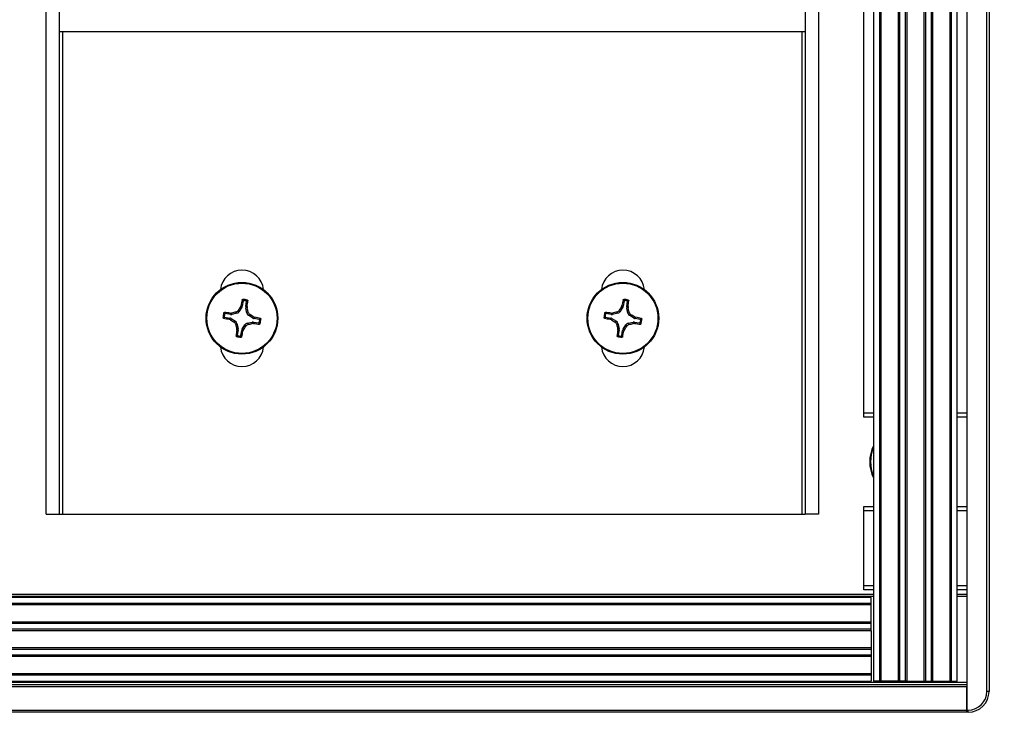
# Model space of a CAD drawing. Header units: inches. Extents: x 0.3 to 33.8, y 0.2 to 21.7.
# Tile 76 of 90: x 29.45 to 29.892, y 9.684 to 9.995. Entities that reach past the tile are written whole.
import ezdxf

# ---------------------------------------------------------------- set-up
doc = ezdxf.new("R2010")
doc.units = ezdxf.units.IN
doc.header["$MEASUREMENT"] = 0
doc.layers.add('BORDERS', color=7, linetype='Continuous')
doc.styles.add('SLDTEXTSTYLE0', font='TXT', dxfattribs={"width": 0.75})
doc.dimstyles.new('SLDDIMSTYLE3', dxfattribs={"dimtxt": 0.1377952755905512, "dimasz": 0.14, "dimexe": 0, "dimexo": 0.0625, "dimgap": 0.0344488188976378, "dimtad": 1, "dimdec": 3, "dimlfac": 10, "dimrnd": 1e-09, "dimzin": 12, "dimdsep": 46, "dimtxsty": 'SLDTEXTSTYLE0', "dimblk1": 'CLOSED', "dimblk2": 'CLOSED', "dimsah": 1, "dimcen": 0.09, "dimadec": 0, "dimazin": 3, "dimtfac": 1, "dimtdec": 3, "dimtmove": 0, "dimatfit": 0, "dimldrblk": 'CLOSED', "dimfxl": 0, "dimfrac": 2, "dimtolj": 1, "dimtzin": 12, "dimarcsym": 0})

# ---------------------------------------------------------------- blocks, each defined once
blk = doc.blocks.new('_Closed')
at = {"color": 0, "linetype": 'ByBlock', "lineweight": -2}
for p, q in [((-1, 0.166667), (0, 0)), ((-1, 0.166667), (-1, -0.166667)), ((0, 0), (-1, -0.166667)), ((0, 0), (-1, 0))]:
    blk.add_line(p, q, dxfattribs=at)
blk = doc.blocks.new('_D_7')
at = {"layer": 'BORDERS'}
for p, q in [((29.3266660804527, 11.00014288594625), (29.28468158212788, 11.00014288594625)), ((29.28468158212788, 11.00014288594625), (29.28468158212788, 10.78139288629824)), ((29.78483539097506, 11.00014288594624), (29.82681988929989, 11.00014288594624)), ((29.82681988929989, 11.00014288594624), (29.82681988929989, 10.78139288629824)), ((29.28468158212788, 10.78139288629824), (29.3266660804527, 10.78139288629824)), ((29.82681988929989, 10.78139288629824), (29.78483539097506, 10.78139288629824)), ((29.07256797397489, 9.93610306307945), (29.07256797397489, 10.61459636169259)), ((29.88506797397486, 10.23922806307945), (29.88506797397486, 10.61459636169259)), ((29.07256797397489, 10.57522628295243), (28.82256797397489, 10.57522628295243)), ((29.88506797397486, 10.57522628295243), (29.07256797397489, 10.57522628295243)), ((29.88506797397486, 10.57522628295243), (30.13506797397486, 10.57522628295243))]:
    blk.add_line(p, q, dxfattribs=at)
at = {"layer": 'BORDERS', "xscale": 0.14, "yscale": 0.14}
blk.add_blockref('_Closed', (29.07256797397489, 10.57522628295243, -0.1940375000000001), dxfattribs=at)
at = {"layer": 'BORDERS', "xscale": 0.14, "yscale": 0.14, "rotation": 180.0000000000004}
blk.add_blockref('_Closed', (29.88506797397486, 10.57522628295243, -0.1940375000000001), dxfattribs=at)
at = {"layer": 'BORDERS', "char_height": 0.1377952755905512, "attachment_point": 1, "style": 'SLDTEXTSTYLE0'}
for s, insert in [('206.4', (29.3266660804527, 10.95902032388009)), ('8.125', (29.32666606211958, 10.7528537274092))]:
    blk.add_mtext(s, dxfattribs=dict(at, insert=insert))

msp = doc.modelspace()

# ---------------------------------------------------------------- linework, layer by layer
at = {"color": 7, "linetype": 'Continuous', "lineweight": 25}
for p, q in [((29.87506797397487, 10.20823298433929), (29.87506797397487, 9.685232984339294)), ((29.88406797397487, 9.693607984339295), (29.88406797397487, 10.19985798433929)), ((29.88506797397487, 10.19985798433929), (29.88506797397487, 9.693607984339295)), ((29.83319297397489, 10.19523298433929), (29.83319297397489, 9.698232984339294)), ((29.83581155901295, 10.19523298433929), (29.83581155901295, 9.698232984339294)), ((29.83649023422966, 10.19523298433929), (29.83649023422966, 9.698232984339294)), ((29.84419571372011, 10.19523298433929), (29.84419571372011, 9.698232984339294)), ((29.84487438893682, 10.19523298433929), (29.84487438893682, 9.698232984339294)), ((29.84741155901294, 10.19523298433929), (29.84741155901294, 9.698232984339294)), ((29.84809023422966, 10.19523298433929), (29.84809023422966, 9.698232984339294)), ((29.85579571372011, 10.19523298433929), (29.85579571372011, 9.698232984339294)), ((29.85647438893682, 10.19523298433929), (29.85647438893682, 9.698232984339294)), ((29.85901155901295, 10.19523298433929), (29.85901155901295, 9.698232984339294)), ((29.85969023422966, 10.19523298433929), (29.85969023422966, 9.698232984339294)), ((29.86739571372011, 10.19523298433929), (29.86739571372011, 9.698232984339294)), ((29.86807438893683, 10.19523298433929), (29.86807438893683, 9.698232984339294)), ((29.87069297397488, 9.698232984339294), (29.87069297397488, 10.19523298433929)), ((29.46151797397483, 9.773232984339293), (29.46151797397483, 10.1202329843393)), ((29.46751797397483, 9.773232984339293), (29.46751797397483, 10.12023298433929)), ((29.80251797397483, 10.1202329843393), (29.80251797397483, 9.773232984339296)), ((29.80851797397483, 10.1202329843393), (29.80851797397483, 9.773232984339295)), ((29.82881797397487, 9.818732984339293), (29.82881797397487, 10.07473298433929)), ((29.46751797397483, 9.989957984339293), (29.80251797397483, 9.989957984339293)), ((29.46901797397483, 9.773232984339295), (29.46901797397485, 9.989957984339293)), ((29.80101797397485, 9.989957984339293), (29.80101797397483, 9.773232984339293)), ((29.54884743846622, 9.86633248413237), (29.54907924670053, 9.86689398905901)), ((29.54907924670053, 9.86689398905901), (29.54964332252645, 9.86667853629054)), ((29.55003264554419, 9.868967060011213), (29.54964332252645, 9.86667853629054)), ((29.5512168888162, 9.866410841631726), (29.551606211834, 9.868699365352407)), ((29.71994743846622, 9.86633248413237), (29.72017924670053, 9.86689398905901)), ((29.72017924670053, 9.86689398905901), (29.72074332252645, 9.86667853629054)), ((29.72113264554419, 9.868967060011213), (29.72074332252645, 9.86667853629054)), ((29.7223168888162, 9.866410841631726), (29.722706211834, 9.868699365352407)), ((29.54429011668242, 9.862881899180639), (29.54200159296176, 9.863271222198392)), ((29.5442733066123, 9.863485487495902), (29.544879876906, 9.863518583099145)), ((29.54429011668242, 9.862881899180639), (29.5442733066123, 9.863485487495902)), ((29.544879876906, 9.863518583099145), (29.54489713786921, 9.862898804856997)), ((29.54719868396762, 9.863423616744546), (29.54489713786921, 9.862898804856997)), ((29.54719868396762, 9.863423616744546), (29.54679821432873, 9.863988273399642)), ((29.54776983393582, 9.864677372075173), (29.54817030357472, 9.864112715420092)), ((29.54942664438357, 9.86611125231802), (29.54817030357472, 9.864112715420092)), ((29.54942664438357, 9.86611125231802), (29.54884743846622, 9.86633248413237)), ((29.5512168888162, 9.866410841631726), (29.55182047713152, 9.866427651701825)), ((29.55185357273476, 9.865821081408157), (29.55123379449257, 9.865803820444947)), ((29.55175860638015, 9.863502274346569), (29.55123379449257, 9.865803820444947)), ((29.55175860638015, 9.863502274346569), (29.55232326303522, 9.863902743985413)), ((29.55182047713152, 9.866427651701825), (29.55185357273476, 9.865821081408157)), ((29.55301236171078, 9.862931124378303), (29.55244770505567, 9.86253065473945)), ((29.55444624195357, 9.861274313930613), (29.55244770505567, 9.86253065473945)), ((29.71539011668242, 9.862881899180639), (29.71310159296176, 9.863271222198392)), ((29.7153733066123, 9.863485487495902), (29.715979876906, 9.863518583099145)), ((29.71539011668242, 9.862881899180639), (29.7153733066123, 9.863485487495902)), ((29.715979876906, 9.863518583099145), (29.71599713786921, 9.862898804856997)), ((29.71829868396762, 9.863423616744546), (29.71599713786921, 9.862898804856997)), ((29.71829868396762, 9.863423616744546), (29.71789821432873, 9.863988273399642)), ((29.71886983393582, 9.864677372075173), (29.71927030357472, 9.864112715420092)), ((29.72052664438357, 9.86611125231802), (29.71927030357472, 9.864112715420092)), ((29.72052664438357, 9.86611125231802), (29.71994743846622, 9.86633248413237)), ((29.7223168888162, 9.866410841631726), (29.72292047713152, 9.866427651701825)), ((29.72295357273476, 9.865821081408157), (29.72233379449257, 9.865803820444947)), ((29.72285860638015, 9.863502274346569), (29.72233379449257, 9.865803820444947)), ((29.72285860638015, 9.863502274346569), (29.72342326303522, 9.863902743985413)), ((29.72292047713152, 9.866427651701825), (29.72295357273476, 9.865821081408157)), ((29.72411236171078, 9.862931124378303), (29.72354770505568, 9.86253065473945)), ((29.72554624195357, 9.861274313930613), (29.72354770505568, 9.86253065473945)), ((29.54173389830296, 9.861697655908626), (29.54402242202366, 9.86130833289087)), ((29.54380696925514, 9.860744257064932), (29.54402242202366, 9.86130833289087)), ((29.54436847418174, 9.860512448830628), (29.54380696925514, 9.860744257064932)), ((29.54458970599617, 9.861091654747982), (29.54436847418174, 9.860512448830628)), ((29.54458970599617, 9.861091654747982), (29.54658824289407, 9.859835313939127)), ((29.54602358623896, 9.85943484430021), (29.54658824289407, 9.859835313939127)), ((29.54727734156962, 9.858863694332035), (29.54671268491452, 9.858463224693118)), ((29.54727734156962, 9.858863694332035), (29.54780215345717, 9.856562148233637)), ((29.54960930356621, 9.85625471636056), (29.55086564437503, 9.858253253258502)), ((29.55126611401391, 9.857688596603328), (29.55086564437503, 9.858253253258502)), ((29.55183726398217, 9.858942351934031), (29.55413881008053, 9.8594671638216)), ((29.55183726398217, 9.858942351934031), (29.55223773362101, 9.858377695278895)), ((29.55415607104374, 9.858847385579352), (29.55413881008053, 9.8594671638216)), ((29.55476264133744, 9.858880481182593), (29.55415607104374, 9.858847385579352)), ((29.55444624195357, 9.861274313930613), (29.554667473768, 9.861853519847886)), ((29.554667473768, 9.861853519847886), (29.55522897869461, 9.861621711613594)), ((29.55474583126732, 9.859484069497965), (29.55476264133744, 9.858880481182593)), ((29.55474583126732, 9.859484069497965), (29.557034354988, 9.859094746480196)), ((29.55522897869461, 9.861621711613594), (29.55501352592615, 9.861057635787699)), ((29.55730204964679, 9.86066831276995), (29.55501352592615, 9.861057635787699)), ((29.71283389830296, 9.861697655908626), (29.71512242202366, 9.86130833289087)), ((29.71490696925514, 9.860744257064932), (29.71512242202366, 9.86130833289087)), ((29.71546847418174, 9.860512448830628), (29.71490696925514, 9.860744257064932)), ((29.71568970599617, 9.861091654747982), (29.71546847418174, 9.860512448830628)), ((29.71568970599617, 9.861091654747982), (29.71768824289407, 9.859835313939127)), ((29.71712358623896, 9.85943484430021), (29.71768824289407, 9.859835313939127)), ((29.71837734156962, 9.858863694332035), (29.71781268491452, 9.858463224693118)), ((29.71837734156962, 9.858863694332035), (29.71890215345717, 9.856562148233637)), ((29.72070930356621, 9.85625471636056), (29.72196564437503, 9.858253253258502)), ((29.72236611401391, 9.857688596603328), (29.72196564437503, 9.858253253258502)), ((29.72293726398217, 9.858942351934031), (29.72523881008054, 9.8594671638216)), ((29.72293726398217, 9.858942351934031), (29.723337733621, 9.858377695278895)), ((29.72525607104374, 9.858847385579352), (29.72523881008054, 9.8594671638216)), ((29.72586264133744, 9.858880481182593), (29.72525607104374, 9.858847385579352)), ((29.72554624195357, 9.861274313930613), (29.725767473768, 9.861853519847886)), ((29.725767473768, 9.861853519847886), (29.72632897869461, 9.861621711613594)), ((29.72584583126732, 9.859484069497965), (29.72586264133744, 9.858880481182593)), ((29.72584583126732, 9.859484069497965), (29.728134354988, 9.859094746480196)), ((29.72632897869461, 9.861621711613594), (29.72611352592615, 9.861057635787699)), ((29.72840204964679, 9.86066831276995), (29.72611352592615, 9.861057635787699)), ((29.54718237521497, 9.856544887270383), (29.54780215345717, 9.856562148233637)), ((29.54721547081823, 9.855938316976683), (29.54718237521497, 9.856544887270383)), ((29.54781905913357, 9.855955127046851), (29.54721547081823, 9.855938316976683)), ((29.54781905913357, 9.855955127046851), (29.54742973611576, 9.85366660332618)), ((29.54900330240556, 9.853398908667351), (29.54939262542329, 9.855687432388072)), ((29.54995670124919, 9.8554719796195), (29.54939262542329, 9.855687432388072)), ((29.54960930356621, 9.85625471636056), (29.55018850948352, 9.856033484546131)), ((29.55018850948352, 9.856033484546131), (29.54995670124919, 9.8554719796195)), ((29.71828237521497, 9.856544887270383), (29.71890215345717, 9.856562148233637)), ((29.71831547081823, 9.855938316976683), (29.71828237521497, 9.856544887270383)), ((29.71891905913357, 9.855955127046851), (29.71831547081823, 9.855938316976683)), ((29.71891905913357, 9.855955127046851), (29.71852973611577, 9.85366660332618)), ((29.72010330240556, 9.853398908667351), (29.72049262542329, 9.855687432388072)), ((29.7210567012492, 9.8554719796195), (29.72049262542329, 9.855687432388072)), ((29.72070930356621, 9.85625471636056), (29.72128850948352, 9.856033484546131)), ((29.72128850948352, 9.856033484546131), (29.7210567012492, 9.8554719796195)), ((29.82881797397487, 9.816732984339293), (29.82881797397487, 9.818732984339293)), ((29.82881797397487, 9.818732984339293), (29.83319297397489, 9.818732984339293)), ((29.87069297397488, 9.818732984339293), (29.87506797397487, 9.818732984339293)), ((29.83319297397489, 9.816732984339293), (29.82881797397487, 9.816732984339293)), ((29.87506797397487, 9.816732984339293), (29.87069297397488, 9.816732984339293)), ((29.82881797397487, 9.776732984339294), (29.83319297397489, 9.776732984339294)), ((29.82881797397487, 9.774732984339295), (29.82881797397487, 9.776732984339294)), ((29.82881797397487, 9.741232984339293), (29.82881797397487, 9.774732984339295)), ((29.83319297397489, 9.774732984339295), (29.82881797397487, 9.774732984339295)), ((29.87069297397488, 9.776732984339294), (29.87506797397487, 9.776732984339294)), ((29.87506797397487, 9.774732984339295), (29.87069297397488, 9.774732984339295)), ((29.46151797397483, 9.773232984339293), (29.46751797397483, 9.773232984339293)), ((29.46751797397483, 9.773232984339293), (29.46901797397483, 9.773232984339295)), ((29.46901797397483, 9.773232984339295), (29.80101797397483, 9.773232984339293)), ((29.80101797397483, 9.773232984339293), (29.80251797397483, 9.773232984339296)), ((29.80851797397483, 9.773232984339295), (29.80251797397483, 9.773232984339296)), ((29.82881797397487, 9.739232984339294), (29.82881797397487, 9.741232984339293)), ((29.82881797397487, 9.741232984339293), (29.83319297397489, 9.741232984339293)), ((29.83319297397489, 9.739232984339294), (29.82881797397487, 9.739232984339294)), ((29.87069297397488, 9.741232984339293), (29.87506797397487, 9.741232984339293)), ((29.87506797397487, 9.739232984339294), (29.87069297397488, 9.739232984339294)), ((20.33694297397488, 9.737232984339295), (29.83319297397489, 9.737232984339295)), ((29.83319297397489, 9.736232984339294), (20.33694297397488, 9.736232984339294)), ((29.83206797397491, 9.735732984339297), (20.33806797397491, 9.735732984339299)), ((29.83206797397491, 9.733114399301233), (29.83206797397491, 9.735732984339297)), ((29.87069297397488, 9.737232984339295), (29.8750679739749, 9.737232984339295)), ((29.8750679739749, 9.736232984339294), (29.87069297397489, 9.736232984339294)), ((29.83206797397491, 9.733114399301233), (20.33806797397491, 9.733114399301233)), ((29.83206797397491, 9.732435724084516), (20.33806797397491, 9.732435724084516)), ((29.83206797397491, 9.732435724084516), (29.83206797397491, 9.733114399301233)), ((29.83206797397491, 9.724730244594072), (29.83206797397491, 9.732435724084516)), ((29.83206797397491, 9.724730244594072), (20.33806797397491, 9.724730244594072)), ((29.83206797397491, 9.724051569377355), (20.33806797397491, 9.724051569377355)), ((29.83206797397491, 9.721514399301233), (20.33806797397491, 9.721514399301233)), ((29.83206797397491, 9.720835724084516), (20.33806797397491, 9.720835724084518)), ((29.83206797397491, 9.724051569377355), (29.83206797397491, 9.724730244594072)), ((29.83206797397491, 9.721514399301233), (29.83206797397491, 9.724051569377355)), ((29.83206797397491, 9.720835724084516), (29.83206797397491, 9.721514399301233)), ((29.83206797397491, 9.720835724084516), (29.83206797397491, 9.71313024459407)), ((29.83206797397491, 9.71313024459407), (20.33806797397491, 9.713130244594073)), ((29.83206797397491, 9.712451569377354), (20.33806797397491, 9.712451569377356)), ((29.83206797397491, 9.71313024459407), (29.83206797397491, 9.712451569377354)), ((29.83206797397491, 9.712451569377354), (29.83206797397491, 9.709914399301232)), ((29.83206797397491, 9.709914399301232), (20.33806797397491, 9.709914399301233)), ((29.83206797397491, 9.709235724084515), (20.33806797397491, 9.709235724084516)), ((29.83206797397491, 9.709914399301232), (29.83206797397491, 9.709235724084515)), ((29.83206797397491, 9.709235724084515), (29.83206797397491, 9.701530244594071)), ((29.83206797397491, 9.701530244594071), (20.33806797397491, 9.701530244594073)), ((29.83206797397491, 9.700851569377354), (20.33806797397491, 9.700851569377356)), ((29.83206797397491, 9.701530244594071), (29.83206797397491, 9.700851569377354)), ((29.83206797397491, 9.700851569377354), (29.83206797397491, 9.698232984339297)), ((20.2950679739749, 9.697732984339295), (29.8750679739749, 9.697732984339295)), ((20.2950679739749, 9.696732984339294), (29.8750679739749, 9.696732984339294)), ((29.8750679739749, 9.695732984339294), (20.2950679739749, 9.695732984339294)), ((20.33806797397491, 9.698232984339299), (29.83206797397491, 9.698232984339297)), ((29.83581155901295, 9.698232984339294), (29.83319297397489, 9.698232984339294)), ((29.83649023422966, 9.698232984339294), (29.83581155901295, 9.698232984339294)), ((29.84419571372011, 9.698232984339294), (29.83649023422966, 9.698232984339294)), ((29.84487438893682, 9.698232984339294), (29.84419571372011, 9.698232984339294)), ((29.84741155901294, 9.698232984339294), (29.84487438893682, 9.698232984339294)), ((29.84809023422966, 9.698232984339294), (29.84741155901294, 9.698232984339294)), ((29.84809023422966, 9.698232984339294), (29.85579571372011, 9.698232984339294)), ((29.85579571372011, 9.698232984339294), (29.85647438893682, 9.698232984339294)), ((29.85647438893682, 9.698232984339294), (29.85901155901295, 9.698232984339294)), ((29.85901155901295, 9.698232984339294), (29.85969023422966, 9.698232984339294)), ((29.85969023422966, 9.698232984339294), (29.86739571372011, 9.698232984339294)), ((29.86739571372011, 9.698232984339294), (29.86807438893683, 9.698232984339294)), ((29.86807438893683, 9.698232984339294), (29.87069297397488, 9.698232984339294)), ((29.8750679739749, 9.685232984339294), (29.8750679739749, 9.695732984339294)), ((29.88506797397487, 9.693607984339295), (29.88406797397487, 9.693607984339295)), ((20.2950679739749, 9.685232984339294), (29.8750679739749, 9.685232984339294)), ((29.8750679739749, 9.685232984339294), (29.8750679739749, 9.684232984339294)), ((29.87506797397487, 9.685232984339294), (29.87569297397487, 9.685232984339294)), ((29.87506797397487, 9.684232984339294), (29.87506797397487, 9.685232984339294)), ((29.87569297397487, 9.684232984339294), (29.87569297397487, 9.685232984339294)), ((29.8750679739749, 9.684232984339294), (20.2950679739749, 9.684232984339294)), ((29.87569297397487, 9.684232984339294), (29.87506797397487, 9.684232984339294))]:
    msp.add_line(p, q, dxfattribs=at)
for centre, radius in [((29.54951797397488, 9.861182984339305), 0.0160999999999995), ((29.54951797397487, 9.861182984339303), 0.01575289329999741), ((29.72061797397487, 9.861182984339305), 0.0160999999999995), ((29.72061797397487, 9.861182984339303), 0.0157528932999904)]:
    msp.add_circle(centre, radius, dxfattribs=at)
for centre, radius, start, end in [((29.54951797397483, 9.873132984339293), 0.009699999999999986, 5.524228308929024, 174.4757716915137), ((29.72061797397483, 9.873132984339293), 0.009699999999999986, 5.524228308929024, 174.4757716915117), ((29.7051039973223, 9.835524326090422), 0.1591470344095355, 167.6780822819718, 168.6319195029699), ((29.54951797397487, 9.861182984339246), 0.008495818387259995, 73.06981271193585, 87.62076320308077), ((29.54951797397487, 9.861182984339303), 0.008014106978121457, 76.18372835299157, 84.50684756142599), ((29.39419965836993, 9.888415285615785), 0.1591470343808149, 352.0586564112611, 353.0124936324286), ((29.87620399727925, 9.835524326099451), 0.1591470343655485, 167.6780822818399, 168.6319195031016), ((29.72061797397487, 9.861182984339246), 0.008495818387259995, 73.06981271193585, 87.62076320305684), ((29.72061797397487, 9.861182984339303), 0.008014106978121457, 76.18372835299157, 84.50684756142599), ((29.56529965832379, 9.888415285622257), 0.1591470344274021, 352.0586564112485, 353.0124936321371), ((29.54951797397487, 9.861182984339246), 0.008495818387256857, 163.0698127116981, 177.6207632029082), ((29.54951797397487, 9.861182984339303), 0.008014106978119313, 166.1837283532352, 174.5068475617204), ((29.5222856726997, 9.705864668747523), 0.1591470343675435, 82.05865641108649, 83.0124936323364), ((29.58988036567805, 9.68387721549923), 0.1851919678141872, 103.4522607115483, 104.0633009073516), ((29.70350306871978, 9.764461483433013), 0.1851919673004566, 146.627275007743, 147.2383152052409), ((29.37221220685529, 9.820820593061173), 0.1851919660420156, 13.45226070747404, 14.06330090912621), ((29.45279647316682, 9.707197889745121), 0.1851919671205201, 56.62727500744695, 57.23831520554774), ((29.72061797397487, 9.861182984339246), 0.008495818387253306, 163.0698127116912, 177.6207632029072), ((29.72061797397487, 9.861182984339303), 0.008014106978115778, 166.1837283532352, 174.506847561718), ((29.69338567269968, 9.70586466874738), 0.1591470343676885, 82.05865641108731, 83.01249363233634), ((29.76098036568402, 9.6838772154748), 0.1851919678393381, 103.4522607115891, 104.0633009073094), ((29.87460306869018, 9.764461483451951), 0.185191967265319, 146.6272750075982, 147.2383152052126), ((29.54331220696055, 9.820820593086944), 0.1851919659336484, 13.45226070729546, 14.06330090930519), ((29.62389647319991, 9.707197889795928), 0.185191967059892, 56.62727500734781, 57.23831520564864), ((29.57517663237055, 10.01676900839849), 0.1591470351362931, 257.6780822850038, 258.6319195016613), ((29.64623947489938, 10.0151680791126), 0.1851919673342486, 236.6272750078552, 237.2383152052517), ((29.72682374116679, 9.901545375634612), 0.1851919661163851, 193.4522607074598, 194.0633009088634), ((29.3955328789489, 9.957904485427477), 0.185191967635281, 326.6272750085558, 327.2383152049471), ((29.50915558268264, 10.03848875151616), 0.1851919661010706, 283.4522607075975, 284.0633009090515), ((29.57675027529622, 10.01650130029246), 0.159147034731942, 262.058656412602, 263.0124936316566), ((29.52385931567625, 9.705596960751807), 0.1591470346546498, 77.67808228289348, 78.63191950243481), ((29.54951797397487, 9.861182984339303), 0.008014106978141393, 346.1837283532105, 354.5068475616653), ((29.54951797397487, 9.861182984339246), 0.008495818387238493, 343.0698127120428, 357.6207632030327), ((29.74627663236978, 10.0167690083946), 0.1591470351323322, 257.6780822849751, 258.6319195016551), ((29.8173394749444, 10.01516807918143), 0.1851919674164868, 236.6272750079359, 237.2383152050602), ((29.89792374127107, 9.901545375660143), 0.1851919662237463, 193.4522607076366, 194.0633009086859), ((29.56663287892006, 9.95790448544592), 0.185191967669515, 326.6272750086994, 327.2383152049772), ((29.68025558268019, 10.0384887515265), 0.185191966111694, 283.4522607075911, 284.0633009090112), ((29.74785027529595, 10.01650130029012), 0.1591470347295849, 262.0586564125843, 263.0124936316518), ((29.69495931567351, 9.705596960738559), 0.1591470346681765, 77.67808228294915, 78.63191950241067), ((29.72061797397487, 9.861182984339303), 0.008014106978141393, 346.1837283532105, 354.5068475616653), ((29.72061797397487, 9.861182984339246), 0.008495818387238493, 343.0698127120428, 357.6207632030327), ((29.70483628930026, 9.833950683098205), 0.1591470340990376, 172.0586564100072, 173.0124936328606), ((29.54951797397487, 9.861182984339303), 0.008014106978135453, 256.1837283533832, 264.5068475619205), ((29.39393195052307, 9.88684164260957), 0.1591470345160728, 347.6780822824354, 348.6319195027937), ((29.87593628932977, 9.833950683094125), 0.1591470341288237, 172.0586564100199, 173.0124936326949), ((29.72061797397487, 9.861182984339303), 0.008014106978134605, 256.1837283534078, 264.5068475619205), ((29.56503195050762, 9.886841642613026), 0.1591470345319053, 347.6780822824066, 348.6319195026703), ((29.54951797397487, 9.861182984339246), 0.008495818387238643, 253.0698127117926, 267.6207632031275), ((29.72061797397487, 9.861182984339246), 0.008495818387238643, 253.0698127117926, 267.6207632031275), ((29.54951797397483, 9.849232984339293), 0.0097000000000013, 185.5242283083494, 354.4757716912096), ((29.72061797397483, 9.849232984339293), 0.0097000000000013, 185.5242283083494, 354.4757716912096), ((29.84756797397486, 9.796732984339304), 0.01609999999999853, 153.2344994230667, 206.7655005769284), ((29.84756797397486, 9.796732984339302), 0.01575289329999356, 155.857463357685, 204.1425366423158), ((29.87569297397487, 9.693607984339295), 0.009375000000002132, 270.0000000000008, 0), ((29.87569297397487, 9.693607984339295), 0.00837500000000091, 270.0000000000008, 0)]:
    msp.add_arc(centre, radius, start, end, dxfattribs=at)
for centre, major_axis, ratio, start_param, end_param in [((29.54809264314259, 9.866945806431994), (-0.001470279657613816, 0.0005615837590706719), 0.9943069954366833, 2.946332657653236, 3.336852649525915), ((29.71919264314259, 9.866945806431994), (-0.001470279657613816, 0.0005615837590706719), 0.9943069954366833, 2.946332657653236, 3.336852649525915), ((29.54455064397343, 9.864433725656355), (-4.381592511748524e-05, 0.001573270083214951), 0.9943069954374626, 2.946332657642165, 3.336852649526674), ((29.5468419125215, 9.86495619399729), (-0.0009111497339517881, 0.001284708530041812), 0.9935910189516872, 2.751161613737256, 3.532023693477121), ((29.55276871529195, 9.866150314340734), (0.001573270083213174, 4.381592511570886e-05), 0.9943069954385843, 2.946332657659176, 3.336852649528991), ((29.55329118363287, 9.863859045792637), (0.001284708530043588, 0.0009111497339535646), 0.9935910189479, 2.751161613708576, 3.532023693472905), ((29.71565064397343, 9.864433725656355), (-4.381592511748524e-05, 0.001573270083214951), 0.9943069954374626, 2.946332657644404, 3.336852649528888), ((29.7179419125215, 9.86495619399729), (-0.0009111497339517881, 0.001284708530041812), 0.9935910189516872, 2.751161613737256, 3.532023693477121), ((29.72386871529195, 9.866150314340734), (0.001573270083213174, 4.381592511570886e-05), 0.9943069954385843, 2.946332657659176, 3.336852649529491), ((29.72439118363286, 9.863859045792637), (0.001284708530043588, 0.0009111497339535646), 0.9935910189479, 2.751161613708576, 3.532023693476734), ((29.54375515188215, 9.859757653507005), (-0.0005615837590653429, -0.00147027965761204), 0.99430699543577, 2.946332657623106, 3.336852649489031), ((29.54574476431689, 9.858506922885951), (-0.001284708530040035, -0.0009111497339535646), 0.9935910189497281, 2.75116161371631, 3.532023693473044), ((29.55219403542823, 9.857409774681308), (0.0009111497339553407, -0.001284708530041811), 0.9935910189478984, 2.751161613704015, 3.532023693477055), ((29.55448530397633, 9.857932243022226), (4.381592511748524e-05, -0.001573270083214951), 0.9943069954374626, 2.946332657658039, 3.336852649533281), ((29.55528079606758, 9.862608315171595), (0.0005615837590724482, 0.001470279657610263), 0.9943069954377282, 2.946332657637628, 3.336852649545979), ((29.71485515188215, 9.859757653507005), (-0.0005615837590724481, -0.001470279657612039), 0.9943069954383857, 2.946332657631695, 3.336852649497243), ((29.7168447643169, 9.858506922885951), (-0.001284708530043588, -0.0009111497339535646), 0.993591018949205, 2.75116161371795, 3.532023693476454), ((29.72329403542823, 9.857409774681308), (0.0009111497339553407, -0.001284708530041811), 0.9935910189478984, 2.751161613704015, 3.53202369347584), ((29.72558530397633, 9.857932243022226), (4.381592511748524e-05, -0.001573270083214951), 0.9943069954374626, 2.946332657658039, 3.336852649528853), ((29.72638079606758, 9.862608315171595), (0.0005615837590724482, 0.001470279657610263), 0.9943069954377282, 2.946332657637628, 3.336852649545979), ((29.5462672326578, 9.856215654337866), (-0.001573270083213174, -4.381592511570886e-05), 0.9943069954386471, 2.946332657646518, 3.336852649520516), ((29.55094330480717, 9.855420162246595), (0.00147027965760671, -0.0005615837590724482), 0.9943069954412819, 2.946332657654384, 3.33685264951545), ((29.7173672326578, 9.856215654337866), (-0.001573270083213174, -4.381592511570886e-05), 0.9943069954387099, 2.946332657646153, 3.336852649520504), ((29.72204330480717, 9.855420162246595), (0.001470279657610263, -0.0005615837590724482), 0.9943069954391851, 2.946332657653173, 3.336852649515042)]:
    msp.add_ellipse(centre, major_axis=major_axis, ratio=ratio, start_param=start_param, end_param=end_param, dxfattribs=at)
for points, knots in [([(29.54962307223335, 9.86948695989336), (29.54963162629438, 9.869512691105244), (29.54964873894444, 9.869564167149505), (29.54970776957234, 9.86962490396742), (29.54978403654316, 9.86966624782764), (29.54984184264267, 9.869669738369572), (29.54987066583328, 9.869671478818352)], [0, 0, 0, 0, 0.2526917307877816, 0.5055172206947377, 0.7534417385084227, 1, 1, 1, 1]), ([(29.55003264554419, 9.868967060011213), (29.54996538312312, 9.869054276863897), (29.54982940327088, 9.869230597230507), (29.5496923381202, 9.869400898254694), (29.54962307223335, 9.86948695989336)], [0, 0, 0, 0, 0.49464990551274, 1, 1, 1, 1]), ([(29.54987066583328, 9.869671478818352), (29.54993934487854, 9.869588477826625), (29.55007785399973, 9.86942108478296), (29.55021566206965, 9.869247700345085), (29.55028513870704, 9.86916028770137)], [0, 0, 0, 0, 0.495844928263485, 1, 1, 1, 1]), ([(29.55028513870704, 9.86916028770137), (29.55025870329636, 9.86916024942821), (29.55020582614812, 9.869160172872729), (29.55013226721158, 9.869126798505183), (29.55007413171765, 9.86907286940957), (29.55004311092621, 9.869015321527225), (29.55003511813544, 9.86897846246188), (29.55003264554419, 9.868967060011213)], [0, 0, 0, 0, 0.2255496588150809, 0.4511532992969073, 0.6755815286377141, 0.8996402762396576, 1, 1, 1, 1]), ([(29.55143181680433, 9.868965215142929), (29.55152628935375, 9.869024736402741), (29.55171367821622, 9.869142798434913), (29.55189974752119, 9.869254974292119), (29.55199200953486, 9.869310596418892)], [0, 0, 0, 0, 0.5041524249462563, 1, 1, 1, 1]), ([(29.551606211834, 9.868699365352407), (29.55160809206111, 9.868725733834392), (29.55161185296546, 9.868778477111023), (29.55158390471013, 9.86885426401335), (29.5515343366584, 9.868916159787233), (29.55147919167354, 9.868951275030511), (29.55144300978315, 9.86896192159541), (29.55143181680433, 9.868965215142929)], [0, 0, 0, 0, 0.2255496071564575, 0.4511532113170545, 0.6755811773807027, 0.8996400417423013, 1, 1, 1, 1]), ([(29.55216466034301, 9.86905458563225), (29.5520708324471, 9.868996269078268), (29.55188516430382, 9.86888087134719), (29.55169852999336, 9.868759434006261), (29.551606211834, 9.868699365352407)], [0, 0, 0, 0, 0.5053526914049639, 1, 1, 1, 1]), ([(29.55199200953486, 9.869310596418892), (29.55201628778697, 9.869300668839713), (29.55206480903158, 9.869280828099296), (29.55212113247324, 9.869224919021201), (29.55215823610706, 9.869155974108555), (29.55216834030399, 9.869096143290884), (29.55216535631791, 9.869062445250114), (29.55216466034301, 9.86905458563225)], [0, 0, 0, 0, 0.224370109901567, 0.4484143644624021, 0.6809026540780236, 0.9255748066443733, 1, 1, 1, 1]), ([(29.72072307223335, 9.86948695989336), (29.72073162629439, 9.869512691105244), (29.72074873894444, 9.869564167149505), (29.72080776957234, 9.86962490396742), (29.72088403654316, 9.86966624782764), (29.72094184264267, 9.869669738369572), (29.72097066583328, 9.869671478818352)], [0, 0, 0, 0, 0.2526917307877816, 0.5055172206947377, 0.7534417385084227, 1, 1, 1, 1]), ([(29.72113264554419, 9.868967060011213), (29.72106538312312, 9.869054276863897), (29.72092940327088, 9.869230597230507), (29.72079233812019, 9.869400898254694), (29.72072307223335, 9.86948695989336)], [0, 0, 0, 0, 0.49464990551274, 1, 1, 1, 1]), ([(29.72097066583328, 9.869671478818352), (29.72103934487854, 9.869588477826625), (29.72117785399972, 9.86942108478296), (29.72131566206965, 9.869247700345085), (29.72138513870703, 9.86916028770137)], [0, 0, 0, 0, 0.495844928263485, 1, 1, 1, 1]), ([(29.72138513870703, 9.86916028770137), (29.72135870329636, 9.86916024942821), (29.72130582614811, 9.869160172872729), (29.72123226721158, 9.869126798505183), (29.72117413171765, 9.86907286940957), (29.72114311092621, 9.869015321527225), (29.72113511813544, 9.86897846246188), (29.72113264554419, 9.868967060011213)], [0, 0, 0, 0, 0.2255496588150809, 0.4511532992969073, 0.6755815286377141, 0.8996402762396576, 1, 1, 1, 1]), ([(29.72253181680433, 9.868965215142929), (29.72262628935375, 9.869024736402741), (29.72281367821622, 9.869142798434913), (29.7229997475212, 9.869254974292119), (29.72309200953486, 9.869310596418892)], [0, 0, 0, 0, 0.5041524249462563, 1, 1, 1, 1]), ([(29.722706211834, 9.868699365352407), (29.72270809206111, 9.868725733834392), (29.72271185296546, 9.868778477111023), (29.72268390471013, 9.86885426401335), (29.72263433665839, 9.868916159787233), (29.72257919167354, 9.868951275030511), (29.72254300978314, 9.86896192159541), (29.72253181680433, 9.868965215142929)], [0, 0, 0, 0, 0.2255496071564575, 0.4511532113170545, 0.6755811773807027, 0.8996400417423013, 1, 1, 1, 1]), ([(29.72326466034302, 9.86905458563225), (29.7231708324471, 9.868996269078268), (29.72298516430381, 9.86888087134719), (29.72279852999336, 9.868759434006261), (29.722706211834, 9.868699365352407)], [0, 0, 0, 0, 0.5053526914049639, 1, 1, 1, 1]), ([(29.72309200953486, 9.869310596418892), (29.72311628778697, 9.869300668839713), (29.72316480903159, 9.869280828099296), (29.72322113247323, 9.869224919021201), (29.72325823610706, 9.869155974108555), (29.72326834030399, 9.869096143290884), (29.72326535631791, 9.869062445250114), (29.72326466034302, 9.86905458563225)], [0, 0, 0, 0, 0.224370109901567, 0.4484143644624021, 0.6809026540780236, 0.9255748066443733, 1, 1, 1, 1]), ([(29.54139036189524, 9.86365701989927), (29.54140028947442, 9.863681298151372), (29.54142013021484, 9.863729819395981), (29.54147603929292, 9.863786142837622), (29.54154498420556, 9.86382324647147), (29.54160481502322, 9.863833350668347), (29.54163851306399, 9.86383036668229), (29.54164637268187, 9.863829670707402)], [0, 0, 0, 0, 0.2243701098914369, 0.4484143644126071, 0.6809026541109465, 0.9255748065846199, 1, 1, 1, 1]), ([(29.54173574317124, 9.863096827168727), (29.54167622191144, 9.863191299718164), (29.54155815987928, 9.863378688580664), (29.54144598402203, 9.863564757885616), (29.54139036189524, 9.86365701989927)], [0, 0, 0, 0, 0.50415242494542, 0.9999999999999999, 0.9999999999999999, 0.9999999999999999, 0.9999999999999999]), ([(29.54164637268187, 9.863829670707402), (29.54170468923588, 9.863735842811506), (29.54182008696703, 9.863550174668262), (29.54194152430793, 9.863363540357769), (29.54200159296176, 9.863271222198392)], [0, 0, 0, 0, 0.5053526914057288, 1, 1, 1, 1]), ([(29.54200159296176, 9.863271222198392), (29.54197522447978, 9.863273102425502), (29.54192248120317, 9.863276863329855), (29.54184669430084, 9.863248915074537), (29.54178479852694, 9.86319934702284), (29.54174968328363, 9.863144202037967), (29.54173903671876, 9.863108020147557), (29.54173574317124, 9.863096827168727)], [0, 0, 0, 0, 0.2255496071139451, 0.4511532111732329, 0.6755811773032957, 0.8996400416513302, 1, 1, 1, 1]), ([(29.54679821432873, 9.863988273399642), (29.54696301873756, 9.86404483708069), (29.54729263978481, 9.864157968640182), (29.54760420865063, 9.864439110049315), (29.54773625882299, 9.864629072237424), (29.54776983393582, 9.864677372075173)], [0, 0, 0, 0, 0.4271587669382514, 0.8543492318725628, 1, 1, 1, 1]), ([(29.55232326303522, 9.863902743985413), (29.55237982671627, 9.863737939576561), (29.55249295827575, 9.863408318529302), (29.55277409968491, 9.863096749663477), (29.55296406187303, 9.862964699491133), (29.55301236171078, 9.862931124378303)], [0, 0, 0, 0, 0.4271587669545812, 0.8543492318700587, 1, 1, 1, 1]), ([(29.71249036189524, 9.86365701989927), (29.71250028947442, 9.863681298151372), (29.71252013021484, 9.863729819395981), (29.71257603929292, 9.863786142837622), (29.71264498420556, 9.86382324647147), (29.71270481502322, 9.863833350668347), (29.71273851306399, 9.86383036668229), (29.71274637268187, 9.863829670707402)], [0, 0, 0, 0, 0.2243701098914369, 0.4484143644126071, 0.6809026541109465, 0.9255748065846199, 1, 1, 1, 1]), ([(29.71283574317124, 9.863096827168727), (29.71277622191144, 9.863191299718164), (29.71265815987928, 9.863378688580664), (29.71254598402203, 9.863564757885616), (29.71249036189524, 9.86365701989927)], [0, 0, 0, 0, 0.50415242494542, 0.9999999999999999, 0.9999999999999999, 0.9999999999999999, 0.9999999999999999]), ([(29.71274637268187, 9.863829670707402), (29.71280468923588, 9.863735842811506), (29.71292008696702, 9.863550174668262), (29.71304152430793, 9.863363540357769), (29.71310159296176, 9.863271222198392)], [0, 0, 0, 0, 0.5053526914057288, 1, 1, 1, 1]), ([(29.71310159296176, 9.863271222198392), (29.71307522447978, 9.863273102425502), (29.71302248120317, 9.863276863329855), (29.71294669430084, 9.863248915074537), (29.71288479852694, 9.86319934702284), (29.71284968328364, 9.863144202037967), (29.71283903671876, 9.863108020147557), (29.71283574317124, 9.863096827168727)], [0, 0, 0, 0, 0.2255496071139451, 0.4511532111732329, 0.6755811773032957, 0.8996400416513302, 1, 1, 1, 1]), ([(29.71789821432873, 9.863988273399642), (29.71806301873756, 9.86404483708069), (29.71839263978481, 9.864157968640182), (29.71870420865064, 9.864439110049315), (29.71883625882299, 9.864629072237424), (29.71886983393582, 9.864677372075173)], [0, 0, 0, 0, 0.4271587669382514, 0.8543492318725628, 1, 1, 1, 1]), ([(29.72342326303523, 9.863902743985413), (29.72347982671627, 9.863737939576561), (29.72359295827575, 9.863408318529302), (29.72387409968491, 9.863096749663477), (29.72406406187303, 9.862964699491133), (29.72411236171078, 9.862931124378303)], [0, 0, 0, 0, 0.4271587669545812, 0.8543492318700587, 1, 1, 1, 1]), ([(29.54102947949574, 9.861535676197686), (29.5411124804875, 9.861604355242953), (29.54127987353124, 9.861742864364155), (29.54145325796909, 9.86188067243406), (29.5415406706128, 9.86195014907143)], [0, 0, 0, 0, 0.4958449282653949, 1, 1, 1, 1]), ([(29.54121399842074, 9.86128808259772), (29.54118826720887, 9.861296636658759), (29.54113679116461, 9.861313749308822), (29.5410760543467, 9.86137277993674), (29.5410347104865, 9.86144904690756), (29.54103121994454, 9.861506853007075), (29.54102947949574, 9.861535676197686)], [0, 0, 0, 0, 0.2526917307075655, 0.5055172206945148, 0.7534417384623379, 0.9999999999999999, 0.9999999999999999, 0.9999999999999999, 0.9999999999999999]), ([(29.54173389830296, 9.861697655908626), (29.54164668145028, 9.861630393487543), (29.54147036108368, 9.86149441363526), (29.54130006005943, 9.861357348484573), (29.54121399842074, 9.86128808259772)], [0, 0, 0, 0, 0.4946499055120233, 1, 1, 1, 1]), ([(29.5415406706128, 9.86195014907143), (29.54154070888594, 9.861923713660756), (29.54154078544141, 9.861870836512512), (29.54157415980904, 9.861797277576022), (29.54162808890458, 9.861739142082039), (29.54168563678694, 9.861708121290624), (29.54172249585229, 9.86170012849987), (29.54173389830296, 9.861697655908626)], [0, 0, 0, 0, 0.2255496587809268, 0.4511532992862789, 0.6755815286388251, 0.8996402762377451, 1, 1, 1, 1]), ([(29.54671268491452, 9.858463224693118), (29.54665612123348, 9.858628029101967), (29.546542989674, 9.858957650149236), (29.54626184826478, 9.859269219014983), (29.5460718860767, 9.859401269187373), (29.54602358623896, 9.85943484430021)], [0, 0, 0, 0, 0.4271587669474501, 0.8543492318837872, 1, 1, 1, 1]), ([(29.55223773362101, 9.858377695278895), (29.55207292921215, 9.858321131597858), (29.55174330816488, 9.858208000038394), (29.55143173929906, 9.85792685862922), (29.55129968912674, 9.857736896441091), (29.55126611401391, 9.857688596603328)], [0, 0, 0, 0, 0.4271587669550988, 0.8543492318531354, 1, 1, 1, 1]), ([(29.557034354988, 9.859094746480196), (29.55706072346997, 9.859092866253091), (29.55711346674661, 9.85908910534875), (29.55718925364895, 9.859117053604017), (29.55725114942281, 9.859166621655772), (29.55728626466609, 9.859221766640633), (29.557296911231, 9.859257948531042), (29.55730020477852, 9.859269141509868)], [0, 0, 0, 0, 0.2255496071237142, 0.4511532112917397, 0.6755811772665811, 0.8996400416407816, 1, 1, 1, 1]), ([(29.55738957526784, 9.858536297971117), (29.55733125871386, 9.858630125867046), (29.55721586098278, 9.858815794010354), (29.55709442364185, 9.859002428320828), (29.557034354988, 9.859094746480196)], [0, 0, 0, 0, 0.5053526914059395, 1, 1, 1, 1]), ([(29.55730020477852, 9.859269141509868), (29.55735972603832, 9.859174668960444), (29.55747778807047, 9.858987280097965), (29.55758996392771, 9.858801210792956), (29.5576455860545, 9.858708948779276)], [0, 0, 0, 0, 0.5041524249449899, 0.9999999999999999, 0.9999999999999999, 0.9999999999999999, 0.9999999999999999]), ([(29.55730204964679, 9.86066831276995), (29.55738926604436, 9.86073557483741), (29.55756558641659, 9.860871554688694), (29.55773588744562, 9.86100861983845), (29.55782194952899, 9.861077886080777)], [0, 0, 0, 0, 0.4946473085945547, 0.9999999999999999, 0.9999999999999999, 0.9999999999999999, 0.9999999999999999]), ([(29.55749527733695, 9.860415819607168), (29.5574952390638, 9.860442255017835), (29.55749516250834, 9.86049513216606), (29.55746178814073, 9.860568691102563), (29.55740785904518, 9.86062682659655), (29.55735031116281, 9.860657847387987), (29.55731345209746, 9.860665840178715), (29.55730204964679, 9.86066831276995)], [0, 0, 0, 0, 0.2255496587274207, 0.4511532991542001, 0.6755815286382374, 0.8996402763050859, 1, 1, 1, 1]), ([(29.5576455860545, 9.858708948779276), (29.55763565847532, 9.858684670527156), (29.55761581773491, 9.858636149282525), (29.55755990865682, 9.858579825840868), (29.55749096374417, 9.858542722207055), (29.55743113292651, 9.858532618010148), (29.55739743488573, 9.858535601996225), (29.55738957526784, 9.858536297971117)], [0, 0, 0, 0, 0.2243701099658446, 0.4484143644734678, 0.6809026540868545, 0.9255748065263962, 1, 1, 1, 1]), ([(29.55800646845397, 9.860830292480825), (29.55792346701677, 9.860761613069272), (29.55775607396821, 9.860623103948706), (29.55758268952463, 9.860485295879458), (29.55749527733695, 9.860415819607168)], [0, 0, 0, 0, 0.4958475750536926, 1, 1, 1, 1]), ([(29.55782194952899, 9.861077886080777), (29.55784768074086, 9.861069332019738), (29.55789915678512, 9.861052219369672), (29.55795989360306, 9.860993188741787), (29.55800123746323, 9.860916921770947), (29.55800472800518, 9.860859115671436), (29.55800646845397, 9.860830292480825)], [0, 0, 0, 0, 0.2526917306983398, 0.5055172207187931, 0.7534417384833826, 1, 1, 1, 1]), ([(29.71212947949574, 9.861535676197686), (29.71221248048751, 9.861604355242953), (29.71237987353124, 9.861742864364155), (29.71255325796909, 9.86188067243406), (29.7126406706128, 9.86195014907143)], [0, 0, 0, 0, 0.4958449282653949, 1, 1, 1, 1]), ([(29.71231399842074, 9.86128808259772), (29.71228826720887, 9.861296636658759), (29.71223679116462, 9.861313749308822), (29.71217605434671, 9.86137277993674), (29.71213471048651, 9.86144904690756), (29.71213121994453, 9.861506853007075), (29.71212947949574, 9.861535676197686)], [0, 0, 0, 0, 0.2526917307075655, 0.5055172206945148, 0.7534417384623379, 0.9999999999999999, 0.9999999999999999, 0.9999999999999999, 0.9999999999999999]), ([(29.71283389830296, 9.861697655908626), (29.71274668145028, 9.861630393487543), (29.71257036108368, 9.86149441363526), (29.71240006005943, 9.861357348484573), (29.71231399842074, 9.86128808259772)], [0, 0, 0, 0, 0.4946499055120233, 1, 1, 1, 1]), ([(29.7126406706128, 9.86195014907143), (29.71264070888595, 9.861923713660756), (29.7126407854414, 9.861870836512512), (29.71267415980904, 9.861797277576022), (29.71272808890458, 9.861739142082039), (29.71278563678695, 9.861708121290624), (29.71282249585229, 9.86170012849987), (29.71283389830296, 9.861697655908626)], [0, 0, 0, 0, 0.2255496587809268, 0.4511532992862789, 0.6755815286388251, 0.8996402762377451, 1, 1, 1, 1]), ([(29.71781268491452, 9.858463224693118), (29.71775612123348, 9.858628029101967), (29.717642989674, 9.858957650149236), (29.71736184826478, 9.859269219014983), (29.7171718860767, 9.859401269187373), (29.71712358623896, 9.85943484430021)], [0, 0, 0, 0, 0.4271587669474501, 0.8543492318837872, 1, 1, 1, 1]), ([(29.723337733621, 9.858377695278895), (29.72317292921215, 9.858321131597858), (29.72284330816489, 9.858208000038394), (29.72253173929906, 9.85792685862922), (29.72239968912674, 9.857736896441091), (29.72236611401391, 9.857688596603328)], [0, 0, 0, 0, 0.4271587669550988, 0.8543492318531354, 1, 1, 1, 1]), ([(29.728134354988, 9.859094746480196), (29.72816072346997, 9.859092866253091), (29.72821346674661, 9.85908910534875), (29.72828925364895, 9.859117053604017), (29.72835114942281, 9.859166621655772), (29.72838626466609, 9.859221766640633), (29.72839691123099, 9.859257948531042), (29.72840020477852, 9.859269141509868)], [0, 0, 0, 0, 0.2255496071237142, 0.4511532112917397, 0.6755811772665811, 0.8996400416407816, 1, 1, 1, 1]), ([(29.72848957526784, 9.858536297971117), (29.72843125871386, 9.858630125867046), (29.72831586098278, 9.858815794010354), (29.72819442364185, 9.859002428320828), (29.728134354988, 9.859094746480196)], [0, 0, 0, 0, 0.5053526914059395, 1, 1, 1, 1]), ([(29.72840020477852, 9.859269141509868), (29.72845972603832, 9.859174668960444), (29.72857778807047, 9.858987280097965), (29.72868996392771, 9.858801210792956), (29.7287455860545, 9.858708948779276)], [0, 0, 0, 0, 0.5041524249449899, 0.9999999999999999, 0.9999999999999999, 0.9999999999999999, 0.9999999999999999]), ([(29.72840204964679, 9.86066831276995), (29.72848926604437, 9.86073557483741), (29.72866558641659, 9.860871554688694), (29.72883588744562, 9.86100861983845), (29.728921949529, 9.861077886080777)], [0, 0, 0, 0, 0.4946473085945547, 0.9999999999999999, 0.9999999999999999, 0.9999999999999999, 0.9999999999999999]), ([(29.72859527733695, 9.860415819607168), (29.7285952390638, 9.860442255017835), (29.72859516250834, 9.86049513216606), (29.72856178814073, 9.860568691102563), (29.72850785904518, 9.86062682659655), (29.72845031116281, 9.860657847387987), (29.72841345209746, 9.860665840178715), (29.72840204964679, 9.86066831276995)], [0, 0, 0, 0, 0.2255496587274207, 0.4511532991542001, 0.6755815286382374, 0.8996402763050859, 1, 1, 1, 1]), ([(29.7287455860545, 9.858708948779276), (29.72873565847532, 9.858684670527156), (29.72871581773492, 9.858636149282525), (29.72865990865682, 9.858579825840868), (29.72859096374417, 9.858542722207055), (29.72853113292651, 9.858532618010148), (29.72849743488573, 9.858535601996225), (29.72848957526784, 9.858536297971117)], [0, 0, 0, 0, 0.2243701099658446, 0.4484143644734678, 0.6809026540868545, 0.9255748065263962, 1, 1, 1, 1]), ([(29.72910646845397, 9.860830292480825), (29.72902346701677, 9.860761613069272), (29.72885607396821, 9.860623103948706), (29.72868268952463, 9.860485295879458), (29.72859527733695, 9.860415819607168)], [0, 0, 0, 0, 0.4958475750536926, 1, 1, 1, 1]), ([(29.728921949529, 9.861077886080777), (29.72894768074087, 9.861069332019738), (29.72899915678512, 9.861052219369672), (29.72905989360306, 9.860993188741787), (29.72910123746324, 9.860916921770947), (29.72910472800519, 9.860859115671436), (29.72910646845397, 9.860830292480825)], [0, 0, 0, 0, 0.2526917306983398, 0.5055172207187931, 0.7534417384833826, 1, 1, 1, 1]), ([(29.54704393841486, 9.853055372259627), (29.54701966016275, 9.853065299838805), (29.54697113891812, 9.853085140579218), (29.54691481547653, 9.85314104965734), (29.54687771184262, 9.85320999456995), (29.54686760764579, 9.853269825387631), (29.54687059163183, 9.853303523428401), (29.54687128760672, 9.853311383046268)], [0, 0, 0, 0, 0.224370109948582, 0.4484143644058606, 0.6809026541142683, 0.9255748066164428, 1, 1, 1, 1]), ([(29.54687128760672, 9.853311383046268), (29.54696511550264, 9.853369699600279), (29.54715078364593, 9.853485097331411), (29.5473374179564, 9.85360653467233), (29.54742973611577, 9.85366660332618)], [0, 0, 0, 0, 0.5053526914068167, 1, 1, 1, 1]), ([(29.54760413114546, 9.85340075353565), (29.54750965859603, 9.853341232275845), (29.54732226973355, 9.85322317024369), (29.54713620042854, 9.853110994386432), (29.54704393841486, 9.853055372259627)], [0, 0, 0, 0, 0.5041524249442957, 1, 1, 1, 1]), ([(29.54742973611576, 9.85366660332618), (29.54742785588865, 9.8536402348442), (29.54742409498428, 9.853587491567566), (29.54745204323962, 9.853511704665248), (29.54750161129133, 9.853449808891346), (29.54755675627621, 9.85341469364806), (29.54759293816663, 9.85340404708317), (29.54760413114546, 9.85340075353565)], [0, 0, 0, 0, 0.2255496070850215, 0.4511532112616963, 0.6755811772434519, 0.8996400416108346, 0.9999999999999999, 0.9999999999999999, 0.9999999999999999, 0.9999999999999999]), ([(29.54875080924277, 9.853205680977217), (29.54877724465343, 9.853205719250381), (29.54883012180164, 9.853205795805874), (29.54890368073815, 9.853239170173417), (29.54896181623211, 9.853293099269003), (29.54899283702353, 9.853350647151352), (29.54900082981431, 9.853387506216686), (29.54900330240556, 9.853398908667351)], [0, 0, 0, 0, 0.2255496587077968, 0.4511532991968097, 0.6755815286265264, 0.8996402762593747, 1, 1, 1, 1]), ([(29.54900330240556, 9.853398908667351), (29.549070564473, 9.853311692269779), (29.54920654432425, 9.853135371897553), (29.54934360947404, 9.852965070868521), (29.54941287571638, 9.852879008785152)], [0, 0, 0, 0, 0.4946473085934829, 1, 1, 1, 1]), ([(29.71814393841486, 9.853055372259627), (29.71811966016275, 9.853065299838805), (29.71807113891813, 9.853085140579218), (29.71801481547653, 9.85314104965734), (29.71797771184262, 9.85320999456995), (29.71796760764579, 9.853269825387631), (29.71797059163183, 9.853303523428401), (29.71797128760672, 9.853311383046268)], [0, 0, 0, 0, 0.224370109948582, 0.4484143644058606, 0.6809026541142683, 0.9255748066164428, 1, 1, 1, 1]), ([(29.71797128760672, 9.853311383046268), (29.71806511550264, 9.853369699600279), (29.71825078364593, 9.853485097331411), (29.7184374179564, 9.85360653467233), (29.71852973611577, 9.85366660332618)], [0, 0, 0, 0, 0.5053526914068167, 1, 1, 1, 1]), ([(29.71870413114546, 9.85340075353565), (29.71860965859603, 9.853341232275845), (29.71842226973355, 9.85322317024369), (29.71823620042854, 9.853110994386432), (29.71814393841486, 9.853055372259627)], [0, 0, 0, 0, 0.5041524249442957, 1, 1, 1, 1]), ([(29.71852973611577, 9.85366660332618), (29.71852785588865, 9.8536402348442), (29.71852409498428, 9.853587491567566), (29.71855204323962, 9.853511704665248), (29.71860161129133, 9.853449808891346), (29.71865675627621, 9.85341469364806), (29.71869293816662, 9.85340404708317), (29.71870413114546, 9.85340075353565)], [0, 0, 0, 0, 0.2255496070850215, 0.4511532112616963, 0.6755811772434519, 0.8996400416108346, 0.9999999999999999, 0.9999999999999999, 0.9999999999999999, 0.9999999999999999]), ([(29.71985080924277, 9.853205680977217), (29.71987724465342, 9.853205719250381), (29.71993012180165, 9.853205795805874), (29.72000368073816, 9.853239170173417), (29.72006181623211, 9.853293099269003), (29.72009283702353, 9.853350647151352), (29.72010082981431, 9.853387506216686), (29.72010330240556, 9.853398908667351)], [0, 0, 0, 0, 0.2255496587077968, 0.4511532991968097, 0.6755815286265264, 0.8996402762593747, 1, 1, 1, 1]), ([(29.72010330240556, 9.853398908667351), (29.720170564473, 9.853311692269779), (29.72030654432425, 9.853135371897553), (29.72044360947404, 9.852965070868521), (29.72051287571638, 9.852879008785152)], [0, 0, 0, 0, 0.4946473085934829, 1, 1, 1, 1]), ([(29.54916528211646, 9.852694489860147), (29.54909660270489, 9.852777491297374), (29.54895809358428, 9.852944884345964), (29.54882028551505, 9.85311826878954), (29.54875080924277, 9.853205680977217)], [0, 0, 0, 0, 0.4958475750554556, 1, 1, 1, 1]), ([(29.54941287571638, 9.852879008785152), (29.54940432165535, 9.852853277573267), (29.54938720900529, 9.852801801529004), (29.5493281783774, 9.852741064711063), (29.54925191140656, 9.852699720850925), (29.54919410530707, 9.852696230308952), (29.54916528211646, 9.852694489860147)], [0, 0, 0, 0, 0.2526917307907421, 0.5055172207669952, 0.7534417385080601, 1, 1, 1, 1]), ([(29.72026528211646, 9.852694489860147), (29.72019660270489, 9.852777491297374), (29.72005809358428, 9.852944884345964), (29.71992028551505, 9.85311826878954), (29.71985080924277, 9.853205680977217)], [0, 0, 0, 0, 0.4958475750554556, 1, 1, 1, 1]), ([(29.72051287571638, 9.852879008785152), (29.72050432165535, 9.852853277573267), (29.72048720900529, 9.852801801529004), (29.7204281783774, 9.852741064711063), (29.72035191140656, 9.852699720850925), (29.72029410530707, 9.852696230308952), (29.72026528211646, 9.852694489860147)], [0, 0, 0, 0, 0.2526917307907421, 0.5055172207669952, 0.7534417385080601, 1, 1, 1, 1])]:
    msp.add_open_spline(points, degree=3, knots=knots, dxfattribs=at)

# ---------------------------------------------------------------- dimensions: what is measured, and where the dimension line sits
at = {"layer": 'BORDERS'}
dim = msp.add_linear_dim(base=(29.07256797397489, 10.57522628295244), p1=(29.88506797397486, 10.19985798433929), p2=(29.07256797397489, 9.896732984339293), dimstyle='SLDDIMSTYLE3', dxfattribs=at)
dim.commit()
dim.dimension.update_dxf_attribs({"geometry": '_D_7', "text_midpoint": (29.55575072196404, 10.57522628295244), "dimtype": 160})

doc.saveas('drawing.dxf')
